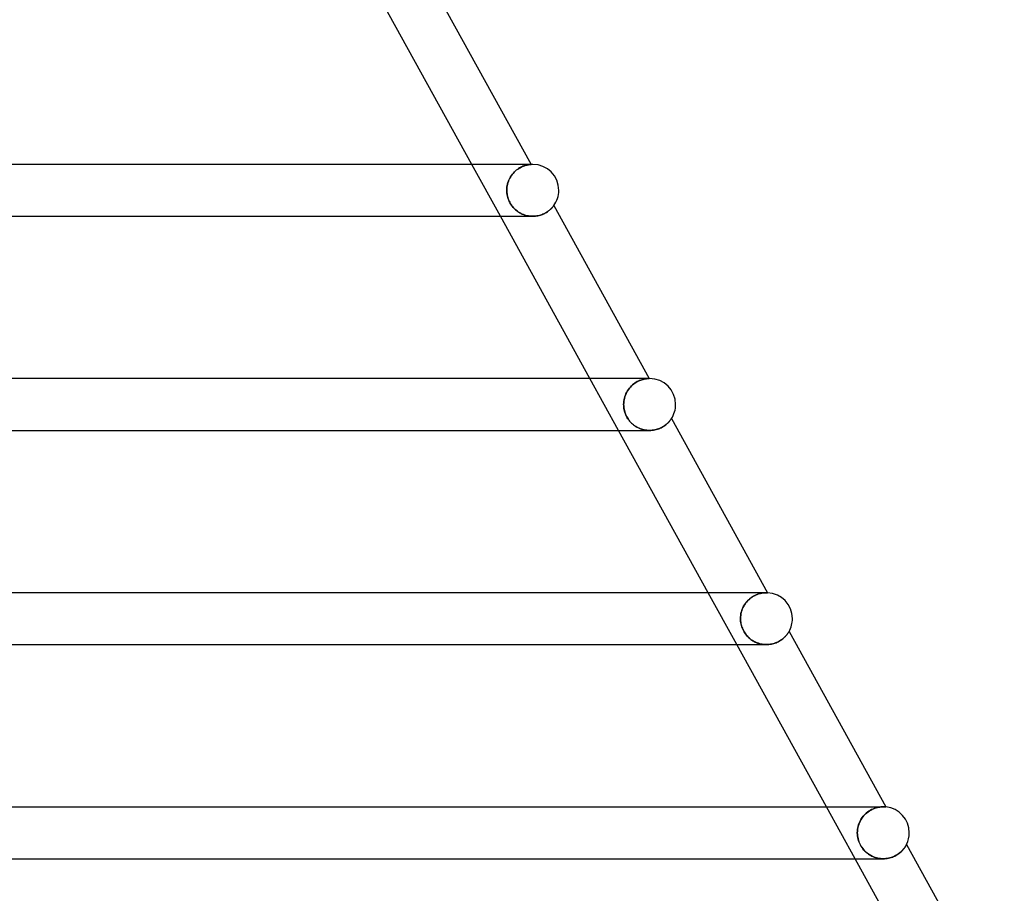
# Model space of a CAD drawing. Header units: millimetres. Extents: x -535 to 535, y -2 to 330.
# Tile 87 of 88: x 348 to 424, y 129 to 197. Entities that reach past the tile are written whole.
import ezdxf

# ---------------------------------------------------------------- set-up
doc = ezdxf.new("R2010")
doc.units = ezdxf.units.MM
doc.layers.add('HIDDEN', color=7, linetype='Continuous')
doc.layers.add('THICK', color=7, linetype='Continuous')

msp = doc.modelspace()

# ---------------------------------------------------------------- linework, layer by layer
at = {"layer": 'HIDDEN'}
for p, q in [((385.501, 181.5), (383.292, 185.5)), ((386.669, 184.997), (386.755, 185.069)), ((386.811, 185.111), (386.725, 185.045)), ((386.755, 185.069), (386.843, 185.134)), ((386.898, 185.172), (386.811, 185.111)), ((386.843, 185.134), (386.93, 185.192)), ((386.985, 185.226), (386.898, 185.172)), ((386.93, 185.192), (387.017, 185.244)), ((387.071, 185.273), (386.985, 185.226)), ((387.017, 185.244), (387.104, 185.289)), ((387.155, 185.314), (387.071, 185.273)), ((387.104, 185.289), (387.188, 185.329)), ((387.238, 185.35), (387.155, 185.314)), ((387.188, 185.329), (387.27, 185.363)), ((387.317, 185.381), (387.238, 185.35)), ((387.27, 185.363), (387.349, 185.392)), ((387.393, 185.406), (387.317, 185.381)), ((387.349, 185.392), (387.423, 185.416)), ((387.465, 185.428), (387.393, 185.406)), ((387.423, 185.416), (387.494, 185.435)), ((387.533, 185.445), (387.465, 185.428)), ((387.494, 185.435), (387.56, 185.451)), ((387.595, 185.459), (387.533, 185.445)), ((387.56, 185.451), (387.62, 185.464)), ((387.652, 185.47), (387.595, 185.459)), ((387.62, 185.464), (387.675, 185.474)), ((387.704, 185.478), (387.652, 185.47)), ((387.675, 185.474), (387.723, 185.481)), ((387.749, 185.484), (387.704, 185.478)), ((387.723, 185.481), (387.765, 185.486)), ((387.787, 185.489), (387.749, 185.484)), ((387.765, 185.486), (387.8, 185.49)), ((387.819, 185.492), (387.787, 185.489)), ((387.8, 185.49), (387.828, 185.493)), ((387.843, 185.494), (387.819, 185.492)), ((387.828, 185.493), (387.848, 185.494)), ((387.859, 185.495), (387.843, 185.494)), ((387.848, 185.494), (387.86, 185.495)), ((387.864, 185.495), (387.859, 185.495)), ((387.86, 185.495), (387.864, 185.495)), ((386.165, 184.307), (386.12, 184.197)), ((386.127, 184.215), (386.174, 184.328)), ((386.216, 184.414), (386.165, 184.307)), ((386.174, 184.328), (386.229, 184.438)), ((386.274, 184.519), (386.216, 184.414)), ((386.229, 184.438), (386.289, 184.544)), ((386.338, 184.62), (386.274, 184.519)), ((386.289, 184.544), (386.355, 184.646)), ((386.407, 184.716), (386.338, 184.62)), ((386.355, 184.646), (386.428, 184.742)), ((386.481, 184.807), (386.407, 184.716)), ((386.428, 184.742), (386.504, 184.833)), ((386.56, 184.892), (386.481, 184.807)), ((386.504, 184.833), (386.585, 184.918)), ((386.641, 184.972), (386.56, 184.892)), ((386.585, 184.918), (386.669, 184.997)), ((386.725, 185.045), (386.641, 184.972)), ((385.995, 183.5), (385.999, 183.622)), ((385.999, 183.618), (385.995, 183.5)), ((385.999, 183.622), (386.01, 183.743)), ((386.009, 183.736), (385.999, 183.618)), ((386.026, 183.853), (386.009, 183.736)), ((386.01, 183.743), (386.028, 183.864)), ((386.051, 183.969), (386.026, 183.853)), ((386.028, 183.864), (386.054, 183.983)), ((386.082, 184.084), (386.051, 183.969)), ((386.054, 183.983), (386.087, 184.1)), ((386.12, 184.197), (386.082, 184.084)), ((386.087, 184.1), (386.127, 184.215)), ((385.998, 183.39), (385.995, 183.5)), ((385.995, 183.5), (385.997, 183.409)), ((385.997, 183.409), (386.004, 183.318)), ((386.008, 183.28), (385.998, 183.39)), ((386.004, 183.318), (386.014, 183.228)), ((386.023, 183.17), (386.008, 183.28)), ((386.014, 183.228), (386.029, 183.136)), ((386.044, 183.061), (386.023, 183.17)), ((386.029, 183.136), (386.048, 183.044)), ((386.072, 182.953), (386.044, 183.061)), ((386.048, 183.044), (386.072, 182.951)), ((386.105, 182.846), (386.072, 182.953)), ((386.072, 182.951), (386.102, 182.857)), ((386.102, 182.857), (386.136, 182.764)), ((386.145, 182.742), (386.105, 182.846)), ((386.136, 182.764), (386.176, 182.67)), ((386.19, 182.64), (386.145, 182.742)), ((386.176, 182.67), (386.222, 182.577)), ((386.24, 182.542), (386.19, 182.64)), ((386.222, 182.577), (386.273, 182.484)), ((386.296, 182.445), (386.24, 182.542)), ((386.273, 182.484), (386.328, 182.396)), ((386.358, 182.352), (386.296, 182.445)), ((386.328, 182.396), (386.388, 182.31)), ((386.425, 182.262), (386.358, 182.352)), ((386.388, 182.31), (386.452, 182.228)), ((386.496, 182.177), (386.425, 182.262)), ((386.452, 182.228), (386.52, 182.149)), ((386.571, 182.096), (386.496, 182.177)), ((386.52, 182.149), (386.593, 182.075)), ((386.65, 182.02), (386.571, 182.096)), ((386.593, 182.075), (386.669, 182.004)), ((386.732, 181.95), (386.65, 182.02)), ((389.341, 182.018), (389.385, 182.058)), ((389.385, 182.058), (389.424, 182.097)), ((389.424, 182.097), (389.46, 182.134)), ((389.46, 182.134), (389.492, 182.169)), ((389.492, 182.169), (389.521, 182.202)), ((389.521, 182.202), (389.546, 182.231)), ((389.546, 182.231), (389.567, 182.258)), ((389.567, 182.258), (389.585, 182.28)), ((389.585, 182.28), (389.598, 182.298)), ((389.598, 182.298), (389.608, 182.311)), ((389.608, 182.311), (389.614, 182.319)), ((389.614, 182.319), (389.616, 182.322)), ((386.669, 182.004), (386.748, 181.937)), ((386.816, 181.885), (386.732, 181.95)), ((386.748, 181.937), (386.83, 181.874)), ((386.903, 181.824), (386.816, 181.885)), ((386.83, 181.874), (386.916, 181.816)), ((386.993, 181.769), (386.903, 181.824)), ((386.916, 181.816), (387.004, 181.763)), ((387.084, 181.72), (386.993, 181.769)), ((387.004, 181.763), (387.095, 181.714)), ((387.178, 181.674), (387.084, 181.72)), ((387.095, 181.714), (387.188, 181.67)), ((387.274, 181.634), (387.178, 181.674)), ((387.188, 181.67), (387.284, 181.631)), ((387.373, 181.599), (387.274, 181.634)), ((387.284, 181.631), (387.381, 181.597)), ((387.473, 181.569), (387.373, 181.599)), ((387.381, 181.597), (387.48, 181.567)), ((387.575, 181.544), (387.473, 181.569)), ((387.48, 181.567), (387.58, 181.543)), ((387.679, 181.525), (387.575, 181.544)), ((387.58, 181.543), (387.682, 181.525)), ((387.783, 181.511), (387.679, 181.525)), ((387.682, 181.525), (387.784, 181.511)), ((387.888, 181.503), (387.783, 181.511)), ((387.784, 181.511), (387.888, 181.503)), ((387.993, 181.5), (387.888, 181.503)), ((387.888, 181.503), (387.991, 181.5)), ((387.991, 181.5), (388.093, 181.502)), ((388.093, 181.502), (388.194, 181.51)), ((388.194, 181.51), (388.294, 181.523)), ((388.294, 181.523), (388.392, 181.54)), ((388.392, 181.54), (388.488, 181.562)), ((388.488, 181.562), (388.58, 181.587)), ((388.58, 181.587), (388.669, 181.617)), ((388.669, 181.617), (388.755, 181.65)), ((388.755, 181.65), (388.838, 181.686)), ((388.838, 181.686), (388.916, 181.724)), ((388.916, 181.724), (388.989, 181.764)), ((388.989, 181.764), (389.059, 181.805)), ((389.059, 181.805), (389.124, 181.848)), ((389.124, 181.848), (389.185, 181.891)), ((389.185, 181.891), (389.241, 181.934)), ((389.241, 181.934), (389.293, 181.976)), ((389.293, 181.976), (389.341, 182.018)), ((394.611, 165), (392.402, 169)), ((395.514, 168.344), (395.599, 168.432)), ((395.6, 168.433), (395.516, 168.347)), ((395.599, 168.432), (395.686, 168.512)), ((395.687, 168.512), (395.6, 168.433)), ((395.686, 168.512), (395.776, 168.585)), ((395.776, 168.585), (395.687, 168.512)), ((395.776, 168.585), (395.868, 168.652)), ((395.867, 168.651), (395.776, 168.585)), ((395.959, 168.71), (395.867, 168.651)), ((395.868, 168.652), (395.962, 168.712)), ((396.05, 168.762), (395.959, 168.71)), ((395.962, 168.712), (396.055, 168.764)), ((396.141, 168.807), (396.05, 168.762)), ((396.055, 168.764), (396.146, 168.81)), ((396.229, 168.847), (396.141, 168.807)), ((396.146, 168.81), (396.236, 168.85)), ((396.315, 168.88), (396.229, 168.847)), ((396.236, 168.85), (396.324, 168.883)), ((396.398, 168.908), (396.315, 168.88)), ((396.324, 168.883), (396.409, 168.911)), ((396.478, 168.931), (396.398, 168.908)), ((396.409, 168.911), (396.489, 168.934)), ((396.553, 168.95), (396.478, 168.931)), ((396.489, 168.934), (396.566, 168.953)), ((396.624, 168.965), (396.553, 168.95)), ((396.566, 168.953), (396.637, 168.967)), ((396.689, 168.976), (396.624, 168.965)), ((396.637, 168.967), (396.703, 168.978)), ((396.749, 168.984), (396.689, 168.976)), ((396.703, 168.978), (396.763, 168.986)), ((396.802, 168.99), (396.749, 168.984)), ((396.763, 168.986), (396.816, 168.992)), ((396.85, 168.994), (396.802, 168.99)), ((396.816, 168.992), (396.862, 168.995)), ((396.89, 168.997), (396.85, 168.994)), ((396.862, 168.995), (396.901, 168.998)), ((396.972, 169), (396.88, 169)), ((396.924, 168.999), (396.89, 168.997)), ((396.901, 168.998), (396.932, 168.999)), ((396.95, 168.999), (396.924, 168.999)), ((396.932, 168.999), (396.954, 169)), ((396.966, 169), (396.95, 168.999)), ((396.954, 169), (396.967, 169)), ((396.972, 169), (396.966, 169)), ((396.967, 169), (396.972, 169)), ((395.088, 167.602), (395.128, 167.718)), ((395.13, 167.722), (395.089, 167.606)), ((395.128, 167.718), (395.176, 167.832)), ((395.178, 167.836), (395.13, 167.722)), ((395.176, 167.832), (395.231, 167.943)), ((395.233, 167.947), (395.178, 167.836)), ((395.231, 167.943), (395.293, 168.05)), ((395.295, 168.054), (395.233, 167.947)), ((395.293, 168.05), (395.361, 168.153)), ((395.363, 168.157), (395.295, 168.054)), ((395.361, 168.153), (395.435, 168.252)), ((395.437, 168.254), (395.363, 168.157)), ((395.435, 168.252), (395.514, 168.344)), ((395.516, 168.347), (395.437, 168.254)), ((394.999, 167.123), (394.996, 167)), ((394.996, 167), (394.999, 167.122)), ((394.998, 166.894), (394.996, 167)), ((394.996, 167), (394.998, 166.908)), ((394.998, 166.908), (395.004, 166.815)), ((395.007, 166.788), (394.998, 166.894)), ((395.01, 167.245), (394.999, 167.123)), ((394.999, 167.122), (395.01, 167.243)), ((395.029, 167.367), (395.01, 167.245)), ((395.01, 167.243), (395.029, 167.364)), ((395.055, 167.487), (395.029, 167.367)), ((395.029, 167.364), (395.055, 167.484)), ((395.089, 167.606), (395.055, 167.487)), ((395.055, 167.484), (395.088, 167.602)), ((395.004, 166.815), (395.015, 166.722)), ((395.021, 166.683), (395.007, 166.788)), ((395.015, 166.722), (395.031, 166.627)), ((395.041, 166.578), (395.021, 166.683)), ((395.031, 166.627), (395.051, 166.532)), ((395.066, 166.474), (395.041, 166.578)), ((395.051, 166.532), (395.077, 166.437)), ((395.097, 166.372), (395.066, 166.474)), ((395.077, 166.437), (395.107, 166.342)), ((395.134, 166.271), (395.097, 166.372)), ((395.107, 166.342), (395.143, 166.247)), ((395.175, 166.172), (395.134, 166.271)), ((395.143, 166.247), (395.185, 166.152)), ((395.222, 166.076), (395.175, 166.172)), ((395.185, 166.152), (395.231, 166.06)), ((395.274, 165.982), (395.222, 166.076)), ((395.231, 166.06), (395.281, 165.97)), ((395.331, 165.892), (395.274, 165.982)), ((395.281, 165.97), (395.336, 165.884)), ((395.392, 165.805), (395.331, 165.892)), ((395.336, 165.884), (395.396, 165.801)), ((395.458, 165.722), (395.392, 165.805)), ((395.396, 165.801), (395.459, 165.72)), ((395.528, 165.642), (395.458, 165.722)), ((395.459, 165.72), (395.527, 165.643)), ((395.527, 165.643), (395.599, 165.569)), ((395.602, 165.566), (395.528, 165.642)), ((395.599, 165.569), (395.674, 165.499)), ((395.679, 165.494), (395.602, 165.566)), ((395.674, 165.499), (395.752, 165.434)), ((395.76, 165.428), (395.679, 165.494)), ((395.752, 165.434), (395.834, 165.372)), ((395.842, 165.366), (395.76, 165.428)), ((395.834, 165.372), (395.918, 165.315)), ((395.928, 165.309), (395.842, 165.366)), ((398.035, 165.291), (398.108, 165.337)), ((398.108, 165.337), (398.177, 165.385)), ((398.177, 165.385), (398.241, 165.433)), ((398.241, 165.433), (398.299, 165.482)), ((398.299, 165.482), (398.354, 165.53)), ((398.354, 165.53), (398.403, 165.577)), ((398.403, 165.577), (398.449, 165.623)), ((398.449, 165.623), (398.49, 165.667)), ((398.49, 165.667), (398.526, 165.709)), ((398.526, 165.709), (398.559, 165.748)), ((398.559, 165.748), (398.587, 165.783)), ((398.587, 165.783), (398.611, 165.816)), ((398.611, 165.816), (398.632, 165.844)), ((398.632, 165.844), (398.648, 165.868)), ((398.648, 165.868), (398.661, 165.886)), ((398.661, 165.886), (398.67, 165.9)), ((398.67, 165.9), (398.676, 165.908)), ((398.676, 165.908), (398.677, 165.911)), ((395.918, 165.315), (396.006, 165.262)), ((396.016, 165.256), (395.928, 165.309)), ((396.006, 165.262), (396.095, 165.214)), ((396.106, 165.209), (396.016, 165.256)), ((396.095, 165.214), (396.188, 165.17)), ((396.198, 165.166), (396.106, 165.209)), ((396.188, 165.17), (396.282, 165.131)), ((396.291, 165.128), (396.198, 165.166)), ((396.282, 165.131), (396.379, 165.097)), ((396.387, 165.095), (396.291, 165.128)), ((396.379, 165.097), (396.477, 165.068)), ((396.484, 165.066), (396.387, 165.095)), ((396.477, 165.068), (396.577, 165.044)), ((396.583, 165.043), (396.484, 165.066)), ((396.577, 165.044), (396.678, 165.025)), ((396.683, 165.024), (396.583, 165.043)), ((396.678, 165.025), (396.78, 165.012)), ((396.784, 165.011), (396.683, 165.024)), ((396.78, 165.012), (396.884, 165.003)), ((396.886, 165.003), (396.784, 165.011)), ((396.884, 165.003), (396.987, 165)), ((396.988, 165), (396.886, 165.003)), ((396.987, 165), (397.093, 165.002)), ((397.093, 165.002), (397.199, 165.01)), ((397.199, 165.01), (397.304, 165.024)), ((397.304, 165.024), (397.407, 165.043)), ((397.407, 165.043), (397.507, 165.066)), ((397.507, 165.066), (397.605, 165.095)), ((397.605, 165.095), (397.699, 165.128)), ((397.699, 165.128), (397.79, 165.164)), ((397.79, 165.164), (397.876, 165.204)), ((397.876, 165.204), (397.958, 165.246)), ((397.958, 165.246), (398.035, 165.291)), ((403.722, 148.5), (401.513, 152.5)), ((405.892, 152.5), (404.278, 152.5)), ((405.464, 152.428), (405.55, 152.449)), ((405.554, 152.45), (405.47, 152.429)), ((405.55, 152.449), (405.631, 152.466)), ((405.634, 152.467), (405.554, 152.45)), ((405.631, 152.466), (405.708, 152.479)), ((405.709, 152.479), (405.634, 152.467)), ((405.708, 152.479), (405.779, 152.488)), ((405.779, 152.488), (405.709, 152.479)), ((405.779, 152.488), (405.844, 152.494)), ((405.843, 152.494), (405.779, 152.488)), ((405.9, 152.498), (405.843, 152.494)), ((405.844, 152.494), (405.902, 152.498)), ((405.95, 152.499), (405.9, 152.498)), ((405.902, 152.498), (405.953, 152.499)), ((405.994, 152.5), (405.95, 152.499)), ((405.953, 152.499), (405.997, 152.5)), ((406.012, 152.499), (405.984, 152.499)), ((406.031, 152.5), (405.994, 152.5)), ((406.035, 152.499), (406.012, 152.499)), ((406.059, 152.499), (406.031, 152.5)), ((406.054, 152.499), (406.035, 152.499)), ((406.068, 152.499), (406.054, 152.499)), ((406.077, 152.499), (406.059, 152.499)), ((406.078, 152.498), (406.068, 152.499)), ((406.083, 152.498), (406.077, 152.499)), ((406.083, 152.498), (406.078, 152.498)), ((404.37, 151.665), (404.446, 151.765)), ((404.458, 151.779), (404.38, 151.68)), ((404.446, 151.765), (404.528, 151.859)), ((404.541, 151.873), (404.458, 151.779)), ((404.528, 151.859), (404.615, 151.948)), ((404.629, 151.96), (404.541, 151.873)), ((404.615, 151.948), (404.706, 152.029)), ((404.72, 152.041), (404.629, 151.96)), ((404.706, 152.029), (404.8, 152.103)), ((404.814, 152.114), (404.72, 152.041)), ((404.8, 152.103), (404.897, 152.171)), ((404.91, 152.179), (404.814, 152.114)), ((404.897, 152.171), (404.994, 152.231)), ((405.006, 152.238), (404.91, 152.179)), ((404.994, 152.231), (405.091, 152.283)), ((405.103, 152.289), (405.006, 152.238)), ((405.091, 152.283), (405.187, 152.329)), ((405.198, 152.334), (405.103, 152.289)), ((405.187, 152.329), (405.282, 152.368)), ((405.292, 152.372), (405.198, 152.334)), ((405.282, 152.368), (405.375, 152.401)), ((405.383, 152.403), (405.292, 152.372)), ((405.375, 152.401), (405.464, 152.428)), ((405.47, 152.429), (405.383, 152.403)), ((404.03, 150.868), (404.056, 150.989)), ((404.058, 150.997), (404.031, 150.875)), ((404.056, 150.989), (404.09, 151.108)), ((404.093, 151.118), (404.058, 150.997)), ((404.09, 151.108), (404.131, 151.225)), ((404.136, 151.237), (404.093, 151.118)), ((404.131, 151.225), (404.18, 151.34)), ((404.186, 151.354), (404.136, 151.237)), ((404.18, 151.34), (404.236, 151.452)), ((404.244, 151.466), (404.186, 151.354)), ((404.236, 151.452), (404.299, 151.561)), ((404.309, 151.575), (404.244, 151.466)), ((404.299, 151.561), (404.37, 151.665)), ((404.38, 151.68), (404.309, 151.575)), ((404, 150.626), (403.996, 150.5)), ((403.996, 150.5), (404, 150.623)), ((403.999, 150.395), (403.996, 150.5)), ((403.996, 150.5), (403.998, 150.407)), ((403.998, 150.407), (404.005, 150.314)), ((404.007, 150.291), (403.999, 150.395)), ((404.011, 150.751), (404, 150.626)), ((404, 150.623), (404.011, 150.746)), ((404.005, 150.314), (404.016, 150.221)), ((404.021, 150.187), (404.007, 150.291)), ((404.031, 150.875), (404.011, 150.751)), ((404.011, 150.746), (404.03, 150.868)), ((404.016, 150.221), (404.031, 150.127)), ((404.04, 150.083), (404.021, 150.187)), ((404.031, 150.127), (404.051, 150.033)), ((404.065, 149.981), (404.04, 150.083)), ((404.051, 150.033), (404.076, 149.939)), ((404.095, 149.88), (404.065, 149.981)), ((404.076, 149.939), (404.106, 149.846)), ((404.13, 149.78), (404.095, 149.88)), ((404.106, 149.846), (404.141, 149.753)), ((404.171, 149.683), (404.13, 149.78)), ((404.141, 149.753), (404.18, 149.663)), ((404.217, 149.587), (404.171, 149.683)), ((404.18, 149.663), (404.223, 149.574)), ((404.268, 149.494), (404.217, 149.587)), ((404.223, 149.574), (404.271, 149.488)), ((404.323, 149.404), (404.268, 149.494)), ((404.271, 149.488), (404.323, 149.404)), ((407.655, 149.378), (407.676, 149.41)), ((407.676, 149.41), (407.694, 149.438)), ((407.694, 149.438), (407.709, 149.462)), ((407.709, 149.462), (407.721, 149.481)), ((407.721, 149.481), (407.729, 149.495)), ((407.729, 149.495), (407.734, 149.503)), ((407.734, 149.503), (407.735, 149.506)), ((404.383, 149.318), (404.323, 149.404)), ((404.323, 149.404), (404.38, 149.323)), ((404.38, 149.323), (404.44, 149.244)), ((404.447, 149.235), (404.383, 149.318)), ((404.44, 149.244), (404.504, 149.169)), ((404.516, 149.156), (404.447, 149.235)), ((404.504, 149.169), (404.571, 149.097)), ((404.588, 149.08), (404.516, 149.156)), ((404.571, 149.097), (404.642, 149.028)), ((404.664, 149.008), (404.588, 149.08)), ((404.642, 149.028), (404.716, 148.964)), ((404.743, 148.941), (404.664, 149.008)), ((404.716, 148.964), (404.792, 148.903)), ((404.826, 148.878), (404.743, 148.941)), ((404.792, 148.903), (404.872, 148.846)), ((404.911, 148.82), (404.826, 148.878)), ((404.872, 148.846), (404.954, 148.793)), ((404.999, 148.766), (404.911, 148.82)), ((404.954, 148.793), (405.039, 148.744)), ((405.09, 148.717), (404.999, 148.766)), ((405.039, 148.744), (405.126, 148.699)), ((405.183, 148.672), (405.09, 148.717)), ((405.126, 148.699), (405.215, 148.659)), ((405.278, 148.633), (405.183, 148.672)), ((405.215, 148.659), (405.307, 148.622)), ((406.741, 148.644), (406.825, 148.68)), ((406.825, 148.68), (406.906, 148.719)), ((406.906, 148.719), (406.983, 148.76)), ((406.983, 148.76), (407.056, 148.804)), ((407.056, 148.804), (407.125, 148.849)), ((407.125, 148.849), (407.191, 148.895)), ((407.191, 148.895), (407.252, 148.943)), ((407.252, 148.943), (407.309, 148.99)), ((407.309, 148.99), (407.363, 149.038)), ((407.363, 149.038), (407.412, 149.086)), ((407.412, 149.086), (407.457, 149.132)), ((407.457, 149.132), (407.499, 149.178)), ((407.499, 149.178), (407.537, 149.222)), ((407.537, 149.222), (407.571, 149.264)), ((407.571, 149.264), (407.603, 149.305)), ((407.603, 149.305), (407.63, 149.343)), ((407.63, 149.343), (407.655, 149.378)), ((405.376, 148.598), (405.278, 148.633)), ((405.307, 148.622), (405.4, 148.591)), ((405.475, 148.569), (405.376, 148.598)), ((405.4, 148.591), (405.495, 148.564)), ((405.575, 148.545), (405.475, 148.569)), ((405.495, 148.564), (405.591, 148.541)), ((405.677, 148.525), (405.575, 148.545)), ((405.591, 148.541), (405.689, 148.524)), ((405.78, 148.512), (405.677, 148.525)), ((405.689, 148.524), (405.787, 148.511)), ((405.884, 148.503), (405.78, 148.512)), ((405.787, 148.511), (405.887, 148.503)), ((405.988, 148.5), (405.884, 148.503)), ((405.887, 148.503), (405.987, 148.5)), ((405.987, 148.5), (406.085, 148.502)), ((406.085, 148.502), (406.183, 148.509)), ((406.183, 148.509), (406.28, 148.52)), ((406.28, 148.52), (406.376, 148.537)), ((406.376, 148.537), (406.471, 148.557)), ((406.471, 148.557), (406.564, 148.582)), ((406.564, 148.582), (406.654, 148.611)), ((406.654, 148.611), (406.741, 148.644)), ((412.832, 132), (410.623, 136)), ((414.085, 135.781), (413.983, 135.725)), ((414.034, 135.753), (414.138, 135.807)), ((414.187, 135.829), (414.085, 135.781)), ((414.138, 135.807), (414.242, 135.852)), ((414.287, 135.87), (414.187, 135.829)), ((414.242, 135.852), (414.344, 135.89)), ((414.384, 135.904), (414.287, 135.87)), ((414.344, 135.89), (414.444, 135.922)), ((414.479, 135.932), (414.384, 135.904)), ((414.444, 135.922), (414.541, 135.947)), ((414.471, 136), (414.468, 136)), ((414.57, 135.954), (414.479, 135.932)), ((414.541, 135.947), (414.634, 135.967)), ((414.657, 135.971), (414.57, 135.954)), ((414.634, 135.967), (414.722, 135.981)), ((414.739, 135.983), (414.657, 135.971)), ((414.722, 135.981), (414.805, 135.991)), ((414.816, 135.992), (414.739, 135.983)), ((414.805, 135.991), (414.882, 135.997)), ((414.888, 135.997), (414.816, 135.992)), ((414.882, 135.997), (414.952, 135.999)), ((414.953, 135.999), (414.888, 135.997)), ((414.952, 135.999), (415.015, 136)), ((415.012, 136), (414.953, 135.999)), ((415.062, 135.999), (415.012, 136)), ((415.105, 135.997), (415.062, 135.999)), ((415.143, 135.995), (415.105, 135.997)), ((415.172, 135.993), (415.143, 135.995)), ((415.191, 135.991), (415.172, 135.993)), ((415.198, 135.99), (415.191, 135.991)), ((413.269, 135.009), (413.206, 134.893)), ((413.24, 134.958), (413.304, 135.068)), ((413.339, 135.121), (413.269, 135.009)), ((413.304, 135.068), (413.377, 135.175)), ((413.417, 135.228), (413.339, 135.121)), ((413.377, 135.175), (413.456, 135.277)), ((413.501, 135.329), (413.417, 135.228)), ((413.456, 135.277), (413.541, 135.373)), ((413.59, 135.423), (413.501, 135.329)), ((413.541, 135.373), (413.632, 135.464)), ((413.685, 135.511), (413.59, 135.423)), ((413.632, 135.464), (413.728, 135.547)), ((413.782, 135.59), (413.685, 135.511)), ((413.728, 135.547), (413.828, 135.624)), ((413.882, 135.661), (413.782, 135.59)), ((413.828, 135.624), (413.93, 135.692)), ((413.983, 135.725), (413.882, 135.661)), ((413.93, 135.692), (414.034, 135.753)), ((413.013, 134.264), (413, 134.132)), ((413, 134.123), (413.011, 134.246)), ((413.011, 134.246), (413.03, 134.368)), ((413.035, 134.394), (413.013, 134.264)), ((413.03, 134.368), (413.056, 134.49)), ((413.065, 134.522), (413.035, 134.394)), ((413.056, 134.49), (413.091, 134.61)), ((413.104, 134.649), (413.065, 134.522)), ((413.091, 134.61), (413.133, 134.728)), ((413.15, 134.772), (413.104, 134.649)), ((413.133, 134.728), (413.182, 134.845)), ((413.206, 134.893), (413.15, 134.772)), ((413.182, 134.845), (413.24, 134.958)), ((413, 134.132), (412.996, 134)), ((412.996, 134), (413, 134.123)), ((413, 133.879), (412.996, 134)), ((412.996, 134), (413, 133.883)), ((413, 133.883), (413.01, 133.767)), ((413.011, 133.757), (413, 133.879)), ((413.01, 133.767), (413.027, 133.65)), ((413.03, 133.637), (413.011, 133.757)), ((413.027, 133.65), (413.051, 133.534)), ((413.056, 133.518), (413.03, 133.637)), ((413.051, 133.534), (413.083, 133.42)), ((413.089, 133.4), (413.056, 133.518)), ((413.083, 133.42), (413.121, 133.307)), ((413.129, 133.284), (413.089, 133.4)), ((413.121, 133.307), (413.166, 133.196)), ((413.176, 133.172), (413.129, 133.284)), ((413.166, 133.196), (413.217, 133.087)), ((413.23, 133.062), (413.176, 133.172)), ((413.217, 133.087), (413.276, 132.98)), ((413.29, 132.957), (413.23, 133.062)), ((413.276, 132.98), (413.34, 132.879)), ((413.357, 132.855), (413.29, 132.957)), ((413.34, 132.879), (413.408, 132.785)), ((413.428, 132.759), (413.357, 132.855)), ((413.408, 132.785), (413.478, 132.699)), ((413.503, 132.67), (413.428, 132.759)), ((416.493, 132.672), (416.539, 132.725)), ((416.539, 132.725), (416.581, 132.777)), ((416.581, 132.777), (416.618, 132.826)), ((416.618, 132.826), (416.652, 132.874)), ((416.652, 132.874), (416.681, 132.918)), ((416.681, 132.918), (416.707, 132.959)), ((416.707, 132.959), (416.73, 132.997)), ((416.73, 132.997), (416.748, 133.029)), ((416.748, 133.029), (416.763, 133.057)), ((416.763, 133.057), (416.775, 133.079)), ((416.775, 133.079), (416.783, 133.094)), ((416.783, 133.094), (416.788, 133.104)), ((416.788, 133.104), (416.79, 133.107)), ((413.478, 132.699), (413.55, 132.619)), ((413.581, 132.587), (413.503, 132.67)), ((413.55, 132.619), (413.624, 132.545)), ((413.661, 132.511), (413.581, 132.587)), ((413.624, 132.545), (413.698, 132.478)), ((413.743, 132.441), (413.661, 132.511)), ((413.698, 132.478), (413.775, 132.416)), ((413.827, 132.377), (413.743, 132.441)), ((413.775, 132.416), (413.855, 132.357)), ((413.913, 132.318), (413.827, 132.377)), ((413.855, 132.357), (413.938, 132.303)), ((414.002, 132.264), (413.913, 132.318)), ((413.938, 132.303), (414.024, 132.252)), ((414.094, 132.215), (414.002, 132.264)), ((414.024, 132.252), (414.112, 132.206)), ((414.187, 132.171), (414.094, 132.215)), ((414.112, 132.206), (414.202, 132.164)), ((414.283, 132.131), (414.187, 132.171)), ((414.202, 132.164), (414.294, 132.127)), ((414.381, 132.097), (414.283, 132.131)), ((414.294, 132.127), (414.389, 132.094)), ((414.481, 132.067), (414.381, 132.097)), ((414.389, 132.094), (414.485, 132.066)), ((414.582, 132.043), (414.481, 132.067)), ((414.485, 132.066), (414.584, 132.043)), ((414.684, 132.024), (414.582, 132.043)), ((414.584, 132.043), (414.683, 132.025)), ((414.683, 132.025), (414.784, 132.011)), ((414.787, 132.011), (414.684, 132.024)), ((414.784, 132.011), (414.886, 132.003)), ((414.891, 132.003), (414.787, 132.011)), ((414.886, 132.003), (414.989, 132)), ((414.995, 132), (414.891, 132.003)), ((414.989, 132), (415.093, 132.002)), ((415.093, 132.002), (415.196, 132.01)), ((415.196, 132.01), (415.299, 132.023)), ((415.299, 132.023), (415.402, 132.042)), ((415.402, 132.042), (415.502, 132.065)), ((415.502, 132.065), (415.601, 132.094)), ((415.601, 132.094), (415.697, 132.127)), ((415.697, 132.127), (415.79, 132.164)), ((415.79, 132.164), (415.88, 132.206)), ((415.88, 132.206), (415.965, 132.251)), ((415.965, 132.251), (416.047, 132.298)), ((416.047, 132.298), (416.124, 132.348)), ((416.124, 132.348), (416.196, 132.4)), ((416.196, 132.4), (416.265, 132.453)), ((416.265, 132.453), (416.329, 132.508)), ((416.329, 132.508), (416.388, 132.562)), ((416.388, 132.562), (416.443, 132.617)), ((416.443, 132.617), (416.493, 132.672))]:
    msp.add_line(p, q, dxfattribs=at)
for centre, end in [((388, 183.5), 93.90314), ((397, 167), 90.80699)]:
    msp.add_arc(centre, 2, 89.99998, end, dxfattribs=at)
at = {"layer": 'THICK'}
for p, q in [((380.552, 198.738), (387.864, 185.495)), ((383.292, 185.5), (376.39, 198)), ((388, 185.5), (0, 185.5)), ((388, 185.5), (387.883, 185.5)), ((389.367, 182.042), (389.32, 181.999)), ((389.41, 182.083), (389.367, 182.042)), ((389.449, 182.123), (389.41, 182.083)), ((389.484, 182.161), (389.449, 182.123)), ((389.515, 182.195), (389.484, 182.161)), ((389.542, 182.227), (389.515, 182.195)), ((389.565, 182.255), (389.542, 182.227)), ((389.583, 182.278), (389.565, 182.255)), ((389.598, 182.297), (389.583, 182.278)), ((389.608, 182.311), (389.598, 182.297)), ((389.614, 182.319), (389.608, 182.311)), ((389.616, 182.322), (389.614, 182.319)), ((389.616, 182.322), (396.972, 169)), ((276.353, 181.5), (387.995, 181.5)), ((392.402, 169), (385.501, 181.5)), ((388.098, 181.503), (387.993, 181.5)), ((388.202, 181.511), (388.098, 181.503)), ((388.304, 181.524), (388.202, 181.511)), ((388.404, 181.542), (388.304, 181.524)), ((388.503, 181.565), (388.404, 181.542)), ((388.598, 181.593), (388.503, 181.565)), ((388.689, 181.624), (388.598, 181.593)), ((388.776, 181.658), (388.689, 181.624)), ((388.859, 181.696), (388.776, 181.658)), ((388.939, 181.736), (388.859, 181.696)), ((389.014, 181.778), (388.939, 181.736)), ((389.085, 181.822), (389.014, 181.778)), ((389.15, 181.866), (389.085, 181.822)), ((389.211, 181.91), (389.15, 181.866)), ((389.268, 181.955), (389.211, 181.91)), ((389.32, 181.999), (389.268, 181.955)), ((397, 169), (0, 169)), ((397, 169), (396.972, 169)), ((398.142, 165.36), (398.075, 165.315)), ((398.205, 165.406), (398.142, 165.36)), ((398.264, 165.452), (398.205, 165.406)), ((398.318, 165.498), (398.264, 165.452)), ((398.369, 165.543), (398.318, 165.498)), ((398.415, 165.588), (398.369, 165.543)), ((398.457, 165.631), (398.415, 165.588)), ((398.495, 165.672), (398.457, 165.631)), ((398.529, 165.712), (398.495, 165.672)), ((398.559, 165.749), (398.529, 165.712)), ((398.587, 165.783), (398.559, 165.749)), ((398.611, 165.815), (398.587, 165.783)), ((398.631, 165.843), (398.611, 165.815)), ((398.647, 165.866), (398.631, 165.843)), ((398.661, 165.885), (398.647, 165.866)), ((398.67, 165.9), (398.661, 165.885)), ((398.676, 165.908), (398.67, 165.9)), ((398.677, 165.911), (398.676, 165.908)), ((398.677, 165.911), (406.083, 152.498)), ((282.795, 165), (396.995, 165)), ((401.513, 152.5), (394.611, 165)), ((397.091, 165.002), (396.988, 165)), ((397.193, 165.01), (397.091, 165.002)), ((397.294, 165.022), (397.193, 165.01)), ((397.393, 165.04), (397.294, 165.022)), ((397.49, 165.062), (397.393, 165.04)), ((397.584, 165.089), (397.49, 165.062)), ((397.676, 165.119), (397.584, 165.089)), ((397.764, 165.153), (397.676, 165.119)), ((397.848, 165.19), (397.764, 165.153)), ((397.927, 165.23), (397.848, 165.19)), ((398.003, 165.272), (397.927, 165.23)), ((398.075, 165.315), (398.003, 165.272)), ((406, 152.5), (287.462, 152.5)), ((405.997, 152.5), (406.023, 152.5)), ((406.023, 152.5), (406.044, 152.5)), ((406.044, 152.5), (406.061, 152.499)), ((406.061, 152.499), (406.073, 152.499)), ((406.073, 152.499), (406.081, 152.498)), ((406.081, 152.498), (406.083, 152.498)), ((407.693, 149.436), (407.674, 149.407)), ((407.708, 149.46), (407.693, 149.436)), ((407.72, 149.48), (407.708, 149.46)), ((407.729, 149.494), (407.72, 149.48)), ((407.734, 149.503), (407.729, 149.494)), ((407.735, 149.506), (407.734, 149.503)), ((407.735, 149.506), (415.198, 135.99)), ((406.775, 148.658), (406.685, 148.623)), ((406.861, 148.697), (406.775, 148.658)), ((406.943, 148.738), (406.861, 148.697)), ((407.02, 148.782), (406.943, 148.738)), ((407.094, 148.828), (407.02, 148.782)), ((407.163, 148.875), (407.094, 148.828)), ((407.228, 148.924), (407.163, 148.875)), ((407.289, 148.973), (407.228, 148.924)), ((407.345, 149.022), (407.289, 148.973)), ((407.398, 149.071), (407.345, 149.022)), ((407.445, 149.12), (407.398, 149.071)), ((407.489, 149.167), (407.445, 149.12)), ((407.529, 149.213), (407.489, 149.167)), ((407.565, 149.256), (407.529, 149.213)), ((407.597, 149.298), (407.565, 149.256)), ((407.626, 149.337), (407.597, 149.298)), ((407.652, 149.374), (407.626, 149.337)), ((407.674, 149.407), (407.652, 149.374)), ((289.237, 148.5), (405.995, 148.5)), ((410.623, 136), (403.722, 148.5)), ((406.092, 148.502), (405.988, 148.5)), ((406.195, 148.51), (406.092, 148.502)), ((406.297, 148.523), (406.195, 148.51)), ((406.398, 148.541), (406.297, 148.523)), ((406.496, 148.564), (406.398, 148.541)), ((406.592, 148.591), (406.496, 148.564)), ((406.685, 148.623), (406.592, 148.591)), ((345.293, 136), (366.105, 136)), ((366.105, 136), (383.423, 136)), ((383.423, 136), (397.087, 136)), ((397.087, 136), (406.961, 136)), ((406.961, 136), (412.954, 136)), ((412.954, 136), (415.016, 136)), ((415.015, 136), (415.069, 135.999)), ((415.069, 135.999), (415.114, 135.997)), ((415.114, 135.997), (415.15, 135.994)), ((415.15, 135.994), (415.177, 135.992)), ((415.177, 135.992), (415.193, 135.991)), ((415.193, 135.991), (415.198, 135.99)), ((416.538, 132.723), (416.496, 132.675)), ((416.576, 132.77), (416.538, 132.723)), ((416.611, 132.816), (416.576, 132.77)), ((416.642, 132.859), (416.611, 132.816)), ((416.67, 132.9), (416.642, 132.859)), ((416.695, 132.939), (416.67, 132.9)), ((416.717, 132.975), (416.695, 132.939)), ((416.736, 133.007), (416.717, 132.975)), ((416.752, 133.036), (416.736, 133.007)), ((416.766, 133.061), (416.752, 133.036)), ((416.776, 133.081), (416.766, 133.061)), ((416.784, 133.096), (416.776, 133.081)), ((416.788, 133.104), (416.784, 133.096)), ((416.79, 133.107), (416.788, 133.104)), ((416.79, 133.107), (424.317, 119.475)), ((295.679, 132), (414.995, 132)), ((419.734, 119.5), (412.832, 132)), ((415.098, 132.003), (414.995, 132)), ((415.2, 132.01), (415.098, 132.003)), ((415.3, 132.023), (415.2, 132.01)), ((415.4, 132.041), (415.3, 132.023)), ((415.497, 132.064), (415.4, 132.041)), ((415.593, 132.091), (415.497, 132.064)), ((415.685, 132.122), (415.593, 132.091)), ((415.774, 132.157), (415.685, 132.122)), ((415.859, 132.196), (415.774, 132.157)), ((415.941, 132.238), (415.859, 132.196)), ((416.019, 132.282), (415.941, 132.238)), ((416.093, 132.327), (416.019, 132.282)), ((416.163, 132.375), (416.093, 132.327)), ((416.228, 132.424), (416.163, 132.375)), ((416.29, 132.474), (416.228, 132.424)), ((416.347, 132.524), (416.29, 132.474)), ((416.401, 132.575), (416.347, 132.524)), ((416.45, 132.625), (416.401, 132.575)), ((416.496, 132.675), (416.45, 132.625))]:
    msp.add_line(p, q, dxfattribs=at)
for centre, start, end in [((388, 183.5), 0, 89.99998), ((388, 183.5), 323.90704, 0), ((397, 167), 0, 89.99998), ((397, 167), 327.00342, 0), ((406, 150.5), 0, 87.61779), ((406, 150.5), 330.19193, 0), ((415, 134), 0, 84.31762), ((415, 134), 333.49245, 0)]:
    msp.add_arc(centre, 2, start, end, dxfattribs=at)

doc.saveas('drawing.dxf')
